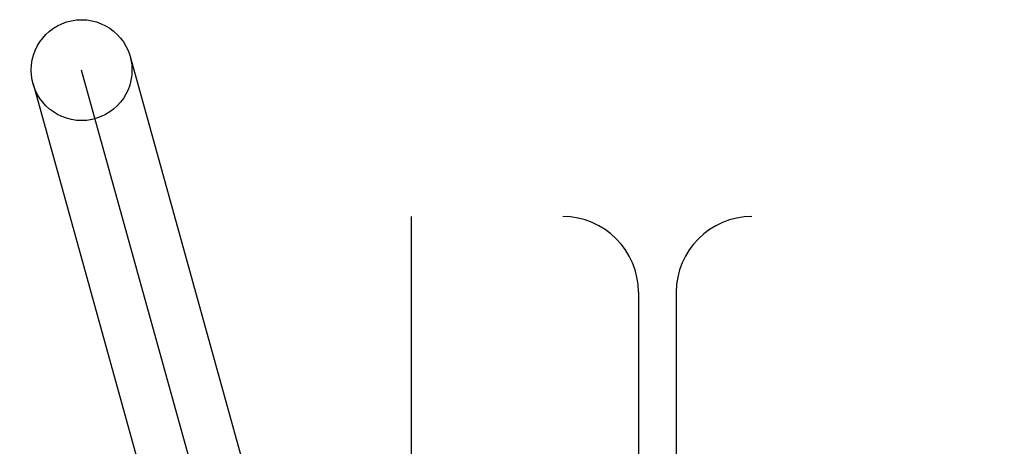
# Model space of a CAD drawing. Header units: inches. Extents: x 0 to 227, y 0 to 147.
# Tile 65 of 83: x 77.7746 to 77.9699, y 76.0077 to 76.0922. Entities that reach past the tile are written whole.
import ezdxf

# ---------------------------------------------------------------- set-up
doc = ezdxf.new("R2010")
doc.units = ezdxf.units.IN
doc.header["$LTSCALE"] = 12.4666666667
doc.header["$MEASUREMENT"] = 0
doc.linetypes.add('HIDDEN', pattern=[0.2, 0.1, -0.1])
doc.layers.add('DEFAULT_2', color=8, linetype='HIDDEN')

msp = doc.modelspace()

# ---------------------------------------------------------------- linework, layer by layer
at = {"layer": 'DEFAULT_2', "color": 8, "linetype": 'HIDDEN'}
for p, q in [((77.79646273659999, 76.08490149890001), (77.84735929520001, 75.90185348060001)), ((77.8377247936, 75.8991746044), (77.7868299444, 76.0822164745)), ((77.7771937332, 76.0795437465), (77.8280902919, 75.8964957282)), ((79.519777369, 76.0531955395), (77.02479528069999, 76.0531955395)), ((77.85227736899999, 75.9281955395), (77.85227736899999, 76.0531955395)), ((77.897277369, 76.0381955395), (77.897277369, 75.9431955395)), ((77.904777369, 76.0381955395), (77.904777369, 75.9431955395))]:
    msp.add_line(p, q, dxfattribs=at)
msp.add_circle((77.78682804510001, 76.08222330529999), 0.01, dxfattribs=at)
for centre, start, end in [((77.882277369, 76.0381955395), 0, 90), ((77.919777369, 76.0381955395), 90.00000000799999, 180)]:
    msp.add_arc(centre, 0.015, start, end, dxfattribs=at)

doc.saveas('drawing.dxf')
